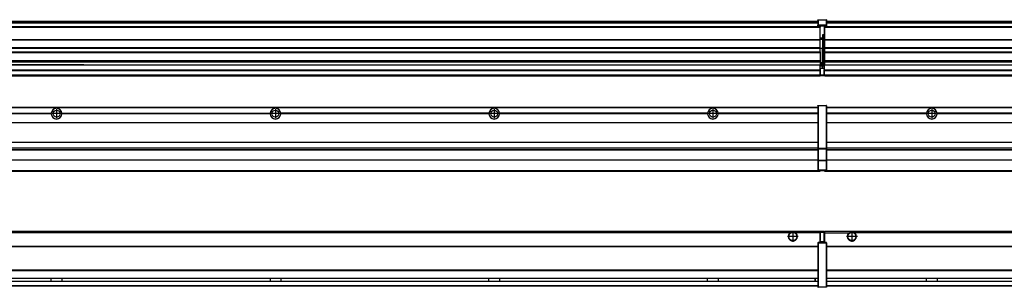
# Model space of a CAD drawing. Header units: inches. Extents: x -381 to 28422, y -418 to 176.
# Tile 22 of 49: x 4119 to 5020, y -154 to 90. Entities that reach past the tile are written whole.
import ezdxf

# ---------------------------------------------------------------- set-up
doc = ezdxf.new("R2010")
doc.units = ezdxf.units.IN
doc.linetypes.add('DOT_CENTER', pattern=[14, 12, -1, 0, -1])
doc.layers.add('1', color=7, linetype='Continuous')

# ---------------------------------------------------------------- blocks, each defined once
blk = doc.blocks.new('Modulos_intermedio__FL-14__3__18', base_point=(4855.18, -48.03))
at = {"color": 7, "linetype": 'Continuous'}
for p, q in [((4856.88, 10.47), (6249.18, 10.47)), ((4856.88, 10.22), (6249.18, 10.22)), ((4876.43, 10.47), (4876.48, 10.52)), ((4876.48, 10.52), (4883.88, 10.52)), ((4883.93, 10.47), (4883.88, 10.52)), ((4948.29, 4.77), (4856.88, 4.77)), ((4948.28, 4.47), (4856.88, 4.47)), ((4948.29, 4.17), (4856.88, 4.17)), ((4948.28, 4.47), (4948.29, 4.77)), ((4948.29, 4.17), (4948.28, 4.47)), ((4950.45, 6.05), (4950.45, 6.04)), ((4950.45, 2.91), (4950.45, 2.9)), ((5148.29, 4.77), (4958.07, 4.77)), ((4958.07, 4.77), (4958.08, 4.47)), ((4958.08, 4.47), (4958.07, 4.17)), ((5148.29, 4.17), (4958.07, 4.17)), ((5148.28, 4.47), (4958.08, 4.47)), ((4856.88, -3.53), (6249.18, -3.53)), ((4856.88, -3.78), (6249.18, -3.78)), ((6249.18, -4.03), (4856.88, -4.03)), ((4856.88, -21.53), (6249.18, -21.53)), ((4856.88, -21.78), (6249.18, -21.78)), ((4856.88, -26.73), (6249.18, -26.73)), ((4856.88, -26.82), (6249.18, -26.82)), ((4856.88, -28.37), (6249.18, -28.37)), ((4856.88, -28.53), (6249.18, -28.53)), ((4856.88, -28.65), (6249.18, -28.65)), ((6249.18, -38.02), (4856.88, -38.02)), ((6249.18, -38.11), (4856.88, -38.11)), ((4855.18, -47.53), (4855.18, -48.03)), ((4855.18, -48.03), (6251.18, -48.03)), ((4856.63, -47.53), (6249.43, -47.53))]:
    blk.add_line(p, q, dxfattribs=at)
blk.add_circle((4953.18, 4.47), 3.15, dxfattribs=at)
for start, end in [(3.5101, 176.4899), (183.51008, 356.48992)]:
    blk.add_arc((4953.18, 4.47), 4.9, start, end, dxfattribs=at)
at = {"layer": '1', "color": 2, "linetype": 'DOT_CENTER'}
for p, q in [((4957.33, 4.47), (4949.03, 4.47)), ((4953.18, 8.62), (4953.18, 0.32))]:
    blk.add_line(p, q, dxfattribs=at)
blk = doc.blocks.new('Modulos_intermedio__FL-14__2__35', base_point=(3455.18, -48.03))
at = {"color": 7, "linetype": 'Continuous'}
for p, q in [((3456.88, 10.47), (4849.18, 10.47)), ((3456.88, 10.22), (4849.18, 10.22)), ((4822.43, 10.47), (4822.48, 10.52)), ((4822.48, 10.52), (4829.88, 10.52)), ((4829.93, 10.47), (4829.88, 10.52)), ((4849.18, 11.72), (4849.19, 11.79)), ((4849.18, 11.72), (4849.18, 11.47)), ((4849.18, 11.47), (4849.43, 11.47)), ((4849.18, 11.47), (4849.18, -27.21)), ((4849.19, 11.79), (4849.2, 11.82)), ((4849.2, 11.82), (4849.22, 11.86)), ((4849.22, 11.86), (4849.25, 11.9)), ((4849.25, 11.9), (4849.29, 11.93)), ((4849.29, 11.93), (4849.34, 11.96)), ((4849.34, 11.96), (4849.36, 11.96)), ((4849.36, 11.96), (4849.43, 11.97)), ((4849.43, 11.97), (4856.63, 11.97)), ((4849.43, 11.97), (4849.43, 11.47)), ((4849.43, 11.47), (4849.43, -27.21)), ((4856.63, 11.47), (4849.43, 11.47)), ((4856.7, 11.96), (4856.63, 11.97)), ((4856.63, 11.97), (4856.63, 11.47)), ((4856.63, 11.47), (4856.63, -27.21)), ((4856.88, 11.47), (4856.63, 11.47)), ((4856.72, 11.96), (4856.7, 11.96)), ((4856.76, 11.93), (4856.72, 11.96)), ((4856.8, 11.9), (4856.76, 11.93)), ((4856.84, 11.86), (4856.8, 11.9)), ((4856.86, 11.82), (4856.84, 11.86)), ((4856.87, 11.79), (4856.86, 11.82)), ((4856.88, 11.72), (4856.87, 11.79)), ((4856.88, 11.72), (4856.88, 11.47)), ((4856.88, 11.47), (4856.88, -27.21)), ((3958.07, 4.77), (4148.29, 4.77)), ((4148.29, 4.17), (3958.07, 4.17)), ((4148.28, 4.47), (3958.08, 4.47)), ((4148.28, 4.47), (4148.29, 4.77)), ((4148.29, 4.17), (4148.28, 4.47)), ((4158.07, 4.77), (4348.29, 4.77)), ((4158.07, 4.77), (4158.08, 4.47)), ((4158.08, 4.47), (4158.07, 4.17)), ((4348.29, 4.17), (4158.07, 4.17)), ((4348.28, 4.47), (4158.08, 4.47)), ((4348.28, 4.47), (4348.29, 4.77)), ((4348.29, 4.17), (4348.28, 4.47)), ((4548.29, 4.77), (4358.07, 4.77)), ((4358.08, 4.47), (4358.07, 4.77)), ((4358.07, 4.17), (4358.08, 4.47)), ((4548.29, 4.17), (4358.07, 4.17)), ((4548.28, 4.47), (4358.08, 4.47)), ((4548.29, 4.77), (4548.28, 4.47)), ((4548.28, 4.47), (4548.29, 4.17)), ((4558.08, 4.47), (4558.07, 4.77)), ((4748.29, 4.77), (4558.07, 4.77)), ((4558.07, 4.17), (4558.08, 4.47)), ((4748.29, 4.17), (4558.07, 4.17)), ((4748.28, 4.47), (4558.08, 4.47)), ((4748.29, 4.77), (4748.28, 4.47)), ((4748.28, 4.47), (4748.29, 4.17)), ((4755.9, 6.05), (4755.91, 6.04)), ((4755.91, 2.91), (4755.9, 2.9)), ((4849.18, 4.77), (4758.07, 4.77)), ((4758.08, 4.47), (4758.07, 4.77)), ((4758.07, 4.17), (4758.08, 4.47)), ((4849.18, 4.17), (4758.07, 4.17)), ((4849.18, 4.47), (4758.08, 4.47)), ((3456.88, -3.53), (4849.18, -3.53)), ((3456.88, -3.78), (4849.18, -3.78)), ((4849.18, -4.03), (3456.88, -4.03)), ((3456.88, -21.53), (4849.18, -21.53)), ((3456.88, -21.78), (4849.18, -21.78)), ((3456.88, -26.73), (4849.18, -26.73)), ((3456.88, -26.82), (4849.18, -26.82)), ((3456.88, -28.37), (4849.18, -28.37)), ((3456.88, -28.53), (4849.18, -28.53)), ((3456.88, -28.65), (4849.18, -28.65)), ((4849.18, -27.21), (4849.18, -27.52)), ((4849.18, -27.21), (4849.43, -27.21)), ((4849.18, -27.52), (4849.19, -27.54)), ((4849.18, -27.52), (4849.18, -38.19)), ((4849.19, -27.54), (4849.22, -27.57)), ((4849.22, -27.57), (4849.25, -27.59)), ((4849.25, -27.59), (4849.29, -27.6)), ((4849.29, -27.6), (4849.34, -27.61)), ((4849.34, -27.61), (4849.36, -27.61)), ((4849.36, -27.61), (4849.43, -27.62)), ((4849.43, -27.21), (4856.63, -27.21)), ((4849.43, -27.21), (4849.43, -27.62)), ((4849.43, -27.62), (4856.63, -27.62)), ((4849.43, -27.62), (4849.43, -38.3)), ((4856.88, -27.21), (4856.63, -27.21)), ((4856.63, -27.21), (4856.63, -27.62)), ((4856.7, -27.61), (4856.63, -27.62)), ((4856.63, -27.62), (4856.63, -38.3)), ((4856.72, -27.61), (4856.7, -27.61)), ((4856.76, -27.6), (4856.72, -27.61)), ((4856.8, -27.59), (4856.76, -27.6)), ((4856.84, -27.57), (4856.8, -27.59)), ((4856.87, -27.54), (4856.84, -27.57)), ((4856.88, -27.52), (4856.87, -27.54)), ((4856.88, -27.21), (4856.88, -27.52)), ((4856.88, -27.52), (4856.88, -38.19)), ((4849.18, -38.02), (3456.88, -38.02)), ((4849.18, -38.11), (3456.88, -38.11)), ((4849.18, -38.19), (4849.19, -38.22)), ((4849.18, -38.19), (4849.18, -38.71)), ((4849.18, -38.71), (4849.43, -38.71)), ((4849.18, -38.71), (4849.18, -47.03)), ((4849.19, -38.22), (4849.22, -38.25)), ((4849.22, -38.25), (4849.25, -38.27)), ((4849.25, -38.27), (4849.29, -38.28)), ((4849.29, -38.28), (4849.34, -38.29)), ((4849.34, -38.29), (4849.36, -38.29)), ((4849.36, -38.29), (4849.43, -38.3)), ((4849.43, -38.3), (4849.43, -38.71)), ((4856.63, -38.3), (4849.43, -38.3)), ((4849.43, -38.71), (4849.43, -47.03)), ((4856.63, -38.71), (4849.43, -38.71)), ((4856.7, -38.29), (4856.63, -38.3)), ((4856.63, -38.3), (4856.63, -38.71)), ((4856.88, -38.71), (4856.63, -38.71)), ((4856.63, -38.71), (4856.63, -47.03)), ((4856.72, -38.29), (4856.7, -38.29)), ((4856.76, -38.28), (4856.72, -38.29)), ((4856.8, -38.27), (4856.76, -38.28)), ((4856.84, -38.25), (4856.8, -38.27)), ((4856.87, -38.22), (4856.84, -38.25)), ((4856.88, -38.19), (4856.87, -38.22)), ((4856.88, -38.19), (4856.88, -38.71)), ((4856.88, -38.71), (4856.88, -47.03)), ((3455.18, -48.03), (4851.18, -48.03)), ((3456.63, -47.53), (4849.43, -47.53)), ((4849.18, -47.03), (4849.43, -47.03)), ((4849.18, -47.03), (4849.18, -47.28)), ((4849.18, -47.28), (4849.19, -47.34)), ((4849.19, -47.34), (4849.2, -47.37)), ((4849.2, -47.37), (4849.22, -47.41)), ((4849.22, -47.41), (4849.25, -47.45)), ((4849.25, -47.45), (4849.29, -47.49)), ((4849.29, -47.49), (4849.34, -47.51)), ((4849.34, -47.51), (4849.36, -47.52)), ((4849.36, -47.52), (4849.43, -47.53)), ((4849.43, -47.03), (4856.63, -47.03)), ((4849.43, -47.03), (4849.43, -47.53)), ((4849.43, -47.53), (4856.63, -47.53)), ((4851.18, -47.53), (4851.18, -48.03)), ((4856.63, -47.03), (4856.63, -47.53)), ((4856.88, -47.03), (4856.63, -47.03)), ((4856.7, -47.52), (4856.63, -47.53)), ((4856.72, -47.51), (4856.7, -47.52)), ((4856.76, -47.49), (4856.72, -47.51)), ((4856.8, -47.45), (4856.76, -47.49)), ((4856.84, -47.41), (4856.8, -47.45)), ((4856.86, -47.37), (4856.84, -47.41)), ((4856.87, -47.34), (4856.86, -47.37)), ((4856.88, -47.28), (4856.87, -47.34)), ((4856.88, -47.03), (4856.88, -47.28))]:
    blk.add_line(p, q, dxfattribs=at)
for centre in [(4153.18, 4.47), (4353.18, 4.47), (4553.18, 4.47), (4753.18, 4.47)]:
    blk.add_circle(centre, 3.15, dxfattribs=at)
for centre, start, end in [((4153.18, 4.47), 3.5101, 176.4899), ((4353.18, 4.47), 3.5101, 176.4899), ((4553.18, 4.47), 3.5101, 176.4899), ((4753.18, 4.47), 3.5101, 176.4899), ((4153.18, 4.47), 183.51008, 356.48992), ((4353.18, 4.47), 183.51008, 356.48992), ((4553.18, 4.47), 183.51008, 356.48992), ((4753.18, 4.47), 183.51008, 356.48992)]:
    blk.add_arc(centre, 4.9, start, end, dxfattribs=at)
at = {"layer": '1', "color": 2, "linetype": 'DOT_CENTER'}
for p, q in [((4157.33, 4.47), (4149.03, 4.47)), ((4153.18, 8.62), (4153.18, 0.32)), ((4357.33, 4.47), (4349.03, 4.47)), ((4353.18, 8.62), (4353.18, 0.32)), ((4557.33, 4.47), (4549.03, 4.47)), ((4553.18, 8.62), (4553.18, 0.32)), ((4757.33, 4.47), (4749.03, 4.47)), ((4753.18, 8.62), (4753.18, 0.32))]:
    blk.add_line(p, q, dxfattribs=at)
blk = doc.blocks.new('F-274__37', base_point=(621.12, -75.97))
for name, p in [('Modulos_intermedio__FL-14__2__35', (3455.18, -48.03)), ('Modulos_intermedio__FL-14__3__18', (4855.18, -48.03))]:
    blk.add_blockref(name, p)
blk = doc.blocks.new('Alzado2', base_point=(2889, -32))
blk.add_blockref('F-274__37', (621.12, -75.97))
blk = doc.blocks.new('Modulos_intermedio__FL-14__3__46', base_point=(4855.18, 38.97))
at = {"color": 7, "linetype": 'Continuous'}
for p, q in [((4855.18, 84.47), (4855.18, 83.99)), ((4855.18, 83.99), (4855.18, 83.97)), ((6251.18, 83.99), (4855.18, 83.99)), ((4855.18, 83.97), (4855.18, 83.47)), ((4855.18, 83.97), (6251.18, 83.97)), ((4855.18, 83.47), (4855.18, 72.41)), ((4855.18, 83.47), (6251.18, 83.47)), ((4856.88, 88.97), (6249.18, 88.97)), ((4856.88, 88.96), (6249.18, 88.96)), ((4856.88, 88.35), (6249.18, 88.35)), ((4856.88, 88.03), (6249.18, 88.03)), ((4856.88, 87.7), (6249.18, 87.7)), ((4855.18, 72.41), (4855.18, 72.16)), ((4855.18, 72.41), (6251.18, 72.41)), ((4855.18, 72.16), (6251.18, 72.16)), ((4855.18, 72.16), (4855.18, 64.79)), ((6251.18, 64.79), (4855.18, 64.79)), ((4855.18, 64.79), (4855.18, 64.54)), ((4855.18, 64.54), (4855.18, 60.91)), ((4855.18, 64.54), (6251.18, 64.54)), ((4855.18, 60.91), (4855.18, 60.41)), ((4855.18, 60.91), (6251.18, 60.91)), ((4855.18, 60.41), (6251.18, 60.41)), ((4855.18, 60.41), (4855.18, 59.42)), ((4855.18, 59.42), (4855.18, 53.15)), ((4855.18, 53.15), (4855.18, 51.48)), ((4855.18, 53.15), (6251.18, 53.15)), ((6251.18, 51.48), (4855.18, 51.48)), ((4855.18, 51.48), (4855.18, 51.37)), ((4855.18, 51.37), (4855.18, 49.19)), ((4855.18, 49.19), (4855.18, 49.16)), ((4855.18, 49.19), (5169.43, 49.19)), ((4855.18, 44.48), (4855.18, 49.16)), ((4855.18, 49.16), (5169.43, 49.16)), ((4855.18, 44.48), (4855.18, 44.04)), ((4855.18, 44.48), (6251.13, 44.48)), ((4855.18, 39.97), (4855.18, 44.04)), ((4855.18, 44.04), (6251.13, 44.04)), ((4855.18, 39.97), (4855.18, 39.47)), ((4855.18, 39.97), (6251.13, 39.97)), ((4855.18, 39.47), (4855.18, 39.22)), ((4855.18, 39.47), (6251.13, 39.47)), ((4855.18, 39.22), (4855.18, 38.97)), ((4855.18, 39.22), (6251.13, 39.22)), ((4855.18, 38.97), (6251.13, 38.97))]:
    blk.add_line(p, q, dxfattribs=at)
blk = doc.blocks.new('Modulos_intermedio__FL-14__2__63', base_point=(3455.18, 38.97))
at = {"color": 7, "linetype": 'Continuous'}
for p, q in [((4849.18, 90.22), (4849.19, 90.29)), ((4849.18, 90.22), (4849.2, 90.24)), ((4849.18, 90.16), (4849.18, 90.22)), ((4849.18, 90.22), (4849.18, 90.16)), ((4849.18, 90.16), (4849.18, 85.33)), ((4849.19, 90.29), (4849.2, 90.32)), ((4849.2, 90.32), (4849.22, 90.36)), ((4849.2, 90.24), (4849.22, 90.28)), ((4849.22, 90.36), (4849.25, 90.4)), ((4849.22, 90.28), (4849.25, 90.32)), ((4849.25, 90.4), (4849.29, 90.43)), ((4849.25, 90.32), (4849.29, 90.35)), ((4849.29, 90.43), (4849.34, 90.46)), ((4849.29, 90.35), (4849.34, 90.37)), ((4849.34, 90.46), (4849.36, 90.46)), ((4849.34, 90.37), (4849.36, 90.38)), ((4849.36, 90.46), (4849.43, 90.47)), ((4849.36, 90.38), (4849.43, 90.39)), ((4849.43, 90.47), (4856.63, 90.47)), ((4849.43, 90.47), (4849.43, 90.39)), ((4849.43, 90.39), (4856.63, 90.39)), ((4849.43, 90.39), (4849.43, 85.56)), ((4856.7, 90.46), (4856.63, 90.47)), ((4856.63, 90.47), (4856.63, 90.39)), ((4856.7, 90.38), (4856.63, 90.39)), ((4856.63, 90.39), (4856.63, 85.56)), ((4856.72, 90.46), (4856.7, 90.46)), ((4856.72, 90.37), (4856.7, 90.38)), ((4856.76, 90.43), (4856.72, 90.46)), ((4856.76, 90.35), (4856.72, 90.37)), ((4856.8, 90.4), (4856.76, 90.43)), ((4856.8, 90.32), (4856.76, 90.35)), ((4856.84, 90.36), (4856.8, 90.4)), ((4856.84, 90.28), (4856.8, 90.32)), ((4856.86, 90.32), (4856.84, 90.36)), ((4856.86, 90.24), (4856.84, 90.28)), ((4856.87, 90.29), (4856.86, 90.32)), ((4856.88, 90.22), (4856.86, 90.24)), ((4856.88, 90.22), (4856.87, 90.29)), ((4856.88, 90.16), (4856.88, 90.22)), ((4856.88, 90.22), (4856.88, 90.16)), ((4856.88, 90.16), (4856.88, 85.33)), ((4851.18, 83.99), (3455.18, 83.99)), ((3455.18, 83.97), (4851.18, 83.97)), ((3455.18, 83.47), (4851.18, 83.47)), ((3456.88, 88.97), (4849.18, 88.97)), ((3456.88, 88.96), (4849.18, 88.96)), ((3456.88, 88.35), (4849.18, 88.35)), ((3456.88, 88.03), (4849.18, 88.03)), ((3456.88, 87.7), (4849.18, 87.7)), ((4849.18, 85.33), (4849.19, 85.4)), ((4849.18, 85.33), (4849.18, 85.22)), ((4849.18, 85.22), (4849.19, 85.29)), ((4849.18, 85.22), (4849.18, 84.97)), ((4849.18, 84.97), (4849.18, 84.72)), ((4849.18, 84.97), (4849.43, 84.97)), ((4849.19, 84.66), (4849.18, 84.72)), ((4849.19, 85.4), (4849.2, 85.42)), ((4849.19, 85.29), (4849.2, 85.32)), ((4849.2, 84.63), (4849.19, 84.66)), ((4849.2, 85.42), (4849.22, 85.46)), ((4849.2, 85.32), (4849.22, 85.36)), ((4849.22, 84.59), (4849.2, 84.63)), ((4849.22, 85.46), (4849.25, 85.5)), ((4849.22, 85.36), (4849.25, 85.4)), ((4849.22, 85.36), (4849.25, 85.4)), ((4849.25, 84.55), (4849.22, 84.59)), ((4849.25, 85.5), (4849.29, 85.53)), ((4849.25, 85.4), (4849.29, 85.43)), ((4849.29, 84.51), (4849.25, 84.55)), ((4849.29, 85.53), (4849.34, 85.55)), ((4849.29, 85.43), (4849.34, 85.46)), ((4849.29, 85.43), (4849.34, 85.46)), ((4849.34, 84.49), (4849.29, 84.51)), ((4849.34, 85.55), (4849.36, 85.55)), ((4849.34, 85.46), (4849.36, 85.46)), ((4849.36, 84.48), (4849.34, 84.49)), ((4849.36, 85.55), (4849.43, 85.56)), ((4849.36, 85.46), (4849.43, 85.47)), ((4849.43, 84.47), (4849.36, 84.48)), ((4849.43, 85.56), (4849.43, 85.47)), ((4856.63, 85.56), (4849.43, 85.56)), ((4849.43, 85.47), (4856.63, 85.47)), ((4849.43, 85.47), (4849.43, 84.97)), ((4849.43, 84.97), (4851.18, 84.97)), ((4849.43, 84.97), (4849.43, 84.47)), ((4849.43, 84.47), (4851.18, 84.47)), ((4851.18, 84.97), (4851.18, 83.97)), ((4851.18, 84.97), (4854.88, 84.97)), ((4851.18, 83.97), (4851.18, 83.47)), ((4851.18, 72.41), (4851.18, 83.47)), ((4854.88, 84.97), (4856.63, 84.97)), ((4854.88, 84.97), (4854.88, 77.44)), ((4854.88, 84.47), (4856.63, 84.47)), ((4856.63, 85.56), (4856.63, 85.47)), ((4856.7, 85.55), (4856.63, 85.56)), ((4856.63, 85.47), (4856.63, 84.97)), ((4856.7, 85.46), (4856.63, 85.47)), ((4856.63, 84.97), (4856.63, 84.47)), ((4856.88, 84.97), (4856.63, 84.97)), ((4856.63, 84.47), (4856.7, 84.48)), ((4856.72, 85.55), (4856.7, 85.55)), ((4856.72, 85.46), (4856.7, 85.46)), ((4856.7, 84.48), (4856.72, 84.49)), ((4856.76, 85.53), (4856.72, 85.55)), ((4856.72, 85.46), (4856.76, 85.43)), ((4856.76, 85.43), (4856.72, 85.46)), ((4856.72, 84.49), (4856.76, 84.51)), ((4856.8, 85.5), (4856.76, 85.53)), ((4856.8, 85.4), (4856.76, 85.43)), ((4856.76, 84.51), (4856.8, 84.55)), ((4856.84, 85.46), (4856.8, 85.5)), ((4856.8, 85.4), (4856.84, 85.36)), ((4856.84, 85.36), (4856.8, 85.4)), ((4856.8, 84.55), (4856.84, 84.59)), ((4856.86, 85.42), (4856.84, 85.46)), ((4856.86, 85.32), (4856.84, 85.36)), ((4856.84, 84.59), (4856.86, 84.63)), ((4856.87, 85.4), (4856.86, 85.42)), ((4856.87, 85.29), (4856.86, 85.32)), ((4856.86, 84.63), (4856.87, 84.66)), ((4856.88, 85.33), (4856.87, 85.4)), ((4856.88, 85.22), (4856.87, 85.29)), ((4856.87, 84.66), (4856.88, 84.72)), ((4856.88, 85.33), (4856.88, 85.22)), ((4856.88, 85.22), (4856.88, 84.97)), ((4856.88, 84.97), (4856.88, 84.72)), ((3455.18, 72.41), (4851.18, 72.41)), ((3455.18, 72.16), (4851.18, 72.16)), ((4853.43, 73.5), (4851.18, 73.5)), ((4853.43, 73), (4851.18, 73)), ((4851.18, 72.5), (4853.43, 72.5)), ((4851.18, 72.41), (4851.18, 72.16)), ((4851.18, 64.79), (4851.18, 72.16)), ((4853.43, 76.45), (4853.43, 73.5)), ((4854.88, 76.45), (4853.43, 76.45)), ((4853.43, 73.5), (4853.68, 73.5)), ((4853.43, 73), (4853.43, 73.5)), ((4853.43, 73), (4853.43, 72.5)), ((4853.68, 72.5), (4853.43, 72.5)), ((4853.43, 72.5), (4853.43, 63.97)), ((4853.68, 73.19), (4853.67, 73.21)), ((4853.68, 76.45), (4853.68, 73.5)), ((4853.68, 76.3), (4854.88, 76.3)), ((4853.68, 73.25), (4853.68, 73.5)), ((4853.68, 73.19), (4853.68, 72.5)), ((4853.68, 63.97), (4853.68, 72.5)), ((4854.88, 79.65), (4855.18, 79.58)), ((4854.88, 78.12), (4855.18, 78.12)), ((4854.88, 77.6), (4855.18, 77.6)), ((4854.88, 77.44), (4855.18, 77.36)), ((4854.88, 76.45), (4855.18, 76.53)), ((4854.88, 76.3), (4854.88, 76.45)), ((4855.18, 76.3), (4854.88, 76.3)), ((4854.88, 63.97), (4854.88, 76.3)), ((4851.18, 64.79), (3455.18, 64.79)), ((3455.18, 64.54), (4851.18, 64.54)), ((4851.18, 64.79), (4851.18, 64.54)), ((4851.18, 60.91), (4851.18, 64.54)), ((4853.43, 63.97), (4851.18, 63.97)), ((4853.43, 50.98), (4853.43, 63.97)), ((4853.43, 63.97), (4853.68, 63.97)), ((4853.68, 50.98), (4853.68, 63.97)), ((4853.68, 63.97), (4854.88, 63.97)), ((4854.88, 49.58), (4854.88, 63.97)), ((4855.18, 63.97), (4854.88, 63.97)), ((3455.18, 60.91), (4851.18, 60.91)), ((3455.18, 60.41), (4851.18, 60.41)), ((4851.18, 60.91), (4851.18, 60.41)), ((4851.18, 60.41), (4851.18, 59.42)), ((4851.18, 59.42), (4851.18, 53.15)), ((3455.18, 53.15), (4851.18, 53.15)), ((4851.18, 51.48), (3455.18, 51.48)), ((4169.43, 49.19), (3978.18, 49.19)), ((3978.18, 49.16), (4169.43, 49.16)), ((4169.43, 49.19), (4169.43, 49.18)), ((4178.18, 49.19), (4169.43, 49.19)), ((4169.43, 49.18), (4169.43, 49.16)), ((4169.43, 49.18), (4178.18, 49.18)), ((4169.43, 49.16), (4178.18, 49.16)), ((4178.18, 49.19), (4178.18, 49.18)), ((4178.18, 49.19), (4851.18, 49.19)), ((4178.18, 49.18), (4178.18, 49.16)), ((4178.18, 49.16), (4851.18, 49.16)), ((4851.13, 44.48), (4851.13, 47.58)), ((4851.13, 47.58), (4851.18, 47.58)), ((4851.13, 45.47), (4851.18, 45.48)), ((4851.18, 53.15), (4851.18, 51.48)), ((4851.18, 51.48), (4851.18, 51.37)), ((4851.18, 51.37), (4851.18, 49.19)), ((4853.43, 50.98), (4851.18, 50.98)), ((4853.43, 49.98), (4851.18, 49.98)), ((4851.18, 49.19), (4851.18, 49.16)), ((4851.18, 47.58), (4851.18, 49.16)), ((4853.43, 48.98), (4851.18, 48.98)), ((4853.43, 47.91), (4851.18, 47.91)), ((4851.18, 46), (4851.18, 47.58)), ((4851.18, 46), (4853.43, 46)), ((4851.18, 46), (4851.18, 39.97)), ((4853.43, 49.98), (4853.43, 50.98)), ((4853.43, 50.98), (4853.68, 50.98)), ((4853.43, 49.98), (4853.43, 48.98)), ((4853.43, 47.91), (4853.43, 48.98)), ((4853.68, 48.98), (4853.43, 48.98)), ((4853.43, 46), (4853.43, 47.91)), ((4853.43, 47.91), (4853.52, 47.89)), ((4853.43, 46), (4854.88, 46)), ((4853.52, 47.89), (4853.6, 47.83)), ((4853.6, 47.83), (4853.66, 47.75)), ((4853.66, 47.75), (4853.68, 47.66)), ((4853.68, 49.73), (4853.68, 50.98)), ((4853.68, 49.73), (4853.68, 48.98)), ((4853.68, 49.58), (4854.88, 49.58)), ((4853.68, 47.66), (4853.68, 48.98)), ((4853.68, 48.93), (4854.88, 48.93)), ((4853.68, 46), (4853.68, 47.66)), ((4855.18, 45.08), (4854.63, 44.93)), ((4854.88, 48.93), (4854.88, 49.58)), ((4855.18, 49.58), (4854.88, 49.58)), ((4854.88, 48.93), (4854.88, 47.33)), ((4854.88, 48.93), (4855.18, 48.85)), ((4854.88, 47.33), (4854.88, 46)), ((4855.18, 45.92), (4854.88, 46)), ((4854.88, 45), (4855.18, 45.08)), ((3455.18, 44.48), (4851.13, 44.48)), ((3455.18, 44.04), (4851.13, 44.04)), ((3455.18, 39.97), (4851.13, 39.97)), ((3455.18, 39.47), (4851.13, 39.47)), ((3455.18, 39.22), (4851.13, 39.22)), ((3455.18, 38.97), (4851.13, 38.97)), ((4851.13, 44.48), (4851.18, 44.48)), ((4851.13, 44.48), (4851.13, 44.04)), ((4851.13, 39.97), (4851.13, 44.04)), ((4851.18, 40.48), (4851.13, 40.48)), ((4851.13, 39.97), (4851.13, 39.47)), ((4851.13, 39.22), (4851.13, 39.47)), ((4851.13, 39.22), (4851.13, 38.97)), ((4851.18, 39.97), (4854.63, 39.97)), ((4851.18, 39.97), (4851.18, 39.47)), ((4851.18, 39.47), (4854.63, 39.47)), ((4854.63, 44.93), (4854.63, 39.97)), ((4854.63, 39.97), (4854.63, 39.47)), ((4854.88, 39.97), (4854.63, 39.97)), ((4854.88, 45), (4854.88, 39.97)), ((4854.88, 44.81), (4855.18, 44.87)), ((4854.88, 41.31), (4855.18, 41.37)), ((4854.88, 40.83), (4855.18, 40.91)), ((4854.88, 39.97), (4854.88, 39.72))]:
    blk.add_line(p, q, dxfattribs=at)
for centre, start, end in [((4853.43, 73.25), 270, 0), ((4853.43, 49.73), 0, 90), ((4854.63, 39.72), 270, 0)]:
    blk.add_arc(centre, 0.25, start, end, dxfattribs=at)
blk = doc.blocks.new('F-274__65', base_point=(621.12, 38.97))
for name, p in [('Modulos_intermedio__FL-14__2__63', (3455.18, 38.97)), ('Modulos_intermedio__FL-14__3__46', (4855.18, 38.97))]:
    blk.add_blockref(name, p)
blk = doc.blocks.new('Inferior2', base_point=(2889, 64.72))
blk.add_blockref('F-274__65', (621.12, 38.97))
blk = doc.blocks.new('Modulos_intermedio__FL-14__3__73', base_point=(4855.18, -154.47))
at = {"color": 7, "linetype": 'Continuous'}
for p, q in [((4855.18, -102.97), (4855.18, -104.47)), ((4855.18, -102.97), (6251.13, -102.97)), ((4855.18, -104.47), (4877.77, -104.47)), ((4855.18, -104.47), (4855.18, -113.47)), ((4877.77, -104.47), (4878.72, -103.98)), ((4878.72, -103.98), (4880.18, -103.72)), ((4880.18, -103.72), (4881.63, -103.98)), ((4881.63, -103.98), (4882.59, -104.47)), ((6223.77, -104.47), (4882.59, -104.47)), ((4856.88, -116.72), (6249.18, -116.72)), ((4856.88, -116.97), (6249.18, -116.97)), ((6249.18, -117.22), (4856.88, -117.22)), ((6249.18, -138.72), (4856.88, -138.72)), ((6249.18, -138.97), (4856.88, -138.97)), ((4856.88, -139.22), (6249.18, -139.22)), ((4856.88, -145.97), (6249.18, -145.97)), ((4856.88, -146.22), (6249.18, -146.22)), ((4856.88, -148.72), (6249.18, -148.72)), ((4856.88, -148.97), (6249.18, -148.97)), ((4856.88, -152.72), (6249.18, -152.72)), ((4856.88, -152.97), (6249.18, -152.97)), ((4948.28, -146.3), (4948.28, -146.22)), ((4948.28, -146.35), (4948.28, -146.3)), ((4948.29, -147.23), (4948.28, -146.35)), ((4948.28, -148.6), (4948.29, -147.56)), ((4948.28, -148.72), (4948.28, -148.6)), ((4948.29, -147.56), (4948.29, -147.23)), ((4958.08, -146.52), (4958.07, -147.23)), ((4958.07, -147.23), (4958.07, -147.72)), ((4958.07, -147.72), (4958.08, -148.43)), ((4958.08, -146.22), (4958.08, -146.3)), ((4958.08, -146.3), (4958.08, -146.52)), ((4958.08, -148.43), (4958.08, -148.65)), ((4958.08, -148.65), (4958.08, -148.72))]:
    blk.add_line(p, q, dxfattribs=at)
for radius in [4, 3.7]:
    blk.add_circle((4880.18, -107.97), radius, dxfattribs=at)
blk.add_arc((4880.18, -107.97), 4.25, 124.56032, 55.43968, dxfattribs=at)
at = {"layer": '1', "color": 2, "linetype": 'DOT_CENTER'}
for p, q in [((4885.18, -107.97), (4875.18, -107.97)), ((4880.18, -102.97), (4880.18, -112.97))]:
    blk.add_line(p, q, dxfattribs=at)
blk = doc.blocks.new('Modulos_intermedio__FL-14__2__88', base_point=(3455.18, -154.47))
at = {"color": 7, "linetype": 'Continuous'}
for p, q in [((3455.18, -102.97), (4851.13, -102.97)), ((4823.77, -104.47), (3482.59, -104.47)), ((4824.72, -103.98), (4823.77, -104.47)), ((4826.18, -103.72), (4824.72, -103.98)), ((4827.63, -103.98), (4826.18, -103.72)), ((4828.59, -104.47), (4827.63, -103.98)), ((4851.13, -104.47), (4828.59, -104.47)), ((4851.13, -104.47), (4851.13, -102.97)), ((4851.13, -111.58), (4851.13, -104.47)), ((4851.18, -104.48), (4851.13, -104.48)), ((4851.18, -105.48), (4851.13, -105.48)), ((4854.63, -103.47), (4851.18, -103.47)), ((4851.18, -103.47), (4851.18, -103.97)), ((4851.18, -103.97), (4851.18, -111.58)), ((4851.18, -103.97), (4854.63, -103.97)), ((4854.63, -103.47), (4854.63, -103.97)), ((4854.88, -103.97), (4854.63, -103.97)), ((4854.63, -103.97), (4854.63, -112.97)), ((4854.88, -103.72), (4854.88, -103.97)), ((4854.88, -103.97), (4854.88, -112.97)), ((4854.88, -104.83), (4855.18, -104.91)), ((4854.88, -106.47), (4855.18, -106.47)), ((4854.88, -107.48), (4855.18, -107.48)), ((3456.88, -116.72), (4849.18, -116.72)), ((3456.88, -116.97), (4849.18, -116.97)), ((4849.18, -113.72), (4849.19, -113.66)), ((4849.18, -113.72), (4849.18, -113.97)), ((4849.18, -113.97), (4849.18, -153.97)), ((4849.18, -113.97), (4849.43, -113.97)), ((4849.19, -113.66), (4849.2, -113.63)), ((4849.2, -113.63), (4849.22, -113.59)), ((4849.22, -113.59), (4849.25, -113.55)), ((4849.25, -113.55), (4849.29, -113.51)), ((4849.29, -113.51), (4849.34, -113.49)), ((4849.34, -113.49), (4849.36, -113.48)), ((4849.36, -113.48), (4849.43, -113.47)), ((4851.18, -113.47), (4849.43, -113.47)), ((4849.43, -113.47), (4849.43, -113.97)), ((4856.63, -113.97), (4849.43, -113.97)), ((4849.43, -113.97), (4849.43, -153.97)), ((4851.13, -109.47), (4851.18, -109.48)), ((4851.18, -111.58), (4851.13, -111.58)), ((4851.18, -113.47), (4851.18, -111.58)), ((4854.63, -112.97), (4851.18, -112.97)), ((4854.88, -113.47), (4851.18, -113.47)), ((4854.63, -112.97), (4854.63, -113.47)), ((4854.88, -112.97), (4854.63, -112.97)), ((4854.88, -111.93), (4855.18, -112.01)), ((4854.88, -112.97), (4854.88, -113.26)), ((4854.88, -113.26), (4854.88, -113.47)), ((4856.63, -113.47), (4854.88, -113.47)), ((4856.7, -113.48), (4856.63, -113.47)), ((4856.63, -113.47), (4856.63, -113.97)), ((4856.88, -113.97), (4856.63, -113.97)), ((4856.63, -113.97), (4856.63, -153.97)), ((4856.72, -113.49), (4856.7, -113.48)), ((4856.76, -113.51), (4856.72, -113.49)), ((4856.8, -113.55), (4856.76, -113.51)), ((4856.84, -113.59), (4856.8, -113.55)), ((4856.86, -113.63), (4856.84, -113.59)), ((4856.87, -113.66), (4856.86, -113.63)), ((4856.88, -113.72), (4856.87, -113.66)), ((4856.88, -113.72), (4856.88, -113.97)), ((4856.88, -113.97), (4856.88, -153.97)), ((4849.18, -117.22), (3456.88, -117.22)), ((4849.18, -138.72), (3456.88, -138.72)), ((4849.18, -138.97), (3456.88, -138.97)), ((3456.88, -139.22), (4849.18, -139.22)), ((3456.88, -145.97), (4849.18, -145.97)), ((3456.88, -146.22), (4849.18, -146.22)), ((3456.88, -148.72), (4849.18, -148.72)), ((3456.88, -148.97), (4849.18, -148.97)), ((3456.88, -152.72), (4849.18, -152.72)), ((3456.88, -152.97), (4849.18, -152.97)), ((4148.28, -146.3), (4148.28, -146.22)), ((4148.28, -146.52), (4148.28, -146.3)), ((4148.29, -147.23), (4148.28, -146.52)), ((4148.28, -148.43), (4148.29, -147.72)), ((4148.28, -148.65), (4148.28, -148.43)), ((4148.28, -148.72), (4148.28, -148.65)), ((4148.29, -147.72), (4148.29, -147.23)), ((4158.08, -146.3), (4158.07, -146.98)), ((4158.07, -146.98), (4158.07, -147.23)), ((4158.07, -147.23), (4158.07, -147.72)), ((4158.07, -147.72), (4158.08, -148.43)), ((4158.08, -146.22), (4158.08, -146.3)), ((4158.08, -148.43), (4158.08, -148.65)), ((4158.08, -148.65), (4158.08, -148.72)), ((4348.28, -146.22), (4348.28, -146.3)), ((4348.28, -146.3), (4348.28, -146.52)), ((4348.28, -146.52), (4348.29, -147.23)), ((4348.29, -147.72), (4348.28, -148.43)), ((4348.28, -148.43), (4348.28, -148.65)), ((4348.28, -148.65), (4348.28, -148.72)), ((4348.29, -147.23), (4348.29, -147.72)), ((4358.08, -146.3), (4358.07, -146.98)), ((4358.07, -146.98), (4358.07, -147.23)), ((4358.07, -147.23), (4358.07, -147.72)), ((4358.07, -147.72), (4358.08, -148.43)), ((4358.08, -146.22), (4358.08, -146.3)), ((4358.08, -148.43), (4358.08, -148.65)), ((4358.08, -148.65), (4358.08, -148.72)), ((4548.28, -146.3), (4548.28, -146.22)), ((4548.28, -146.52), (4548.28, -146.3)), ((4548.29, -147.23), (4548.28, -146.52)), ((4548.28, -148.43), (4548.29, -147.72)), ((4548.28, -148.65), (4548.28, -148.43)), ((4548.28, -148.72), (4548.28, -148.65)), ((4548.29, -147.72), (4548.29, -147.23)), ((4558.08, -146.3), (4558.07, -146.98)), ((4558.07, -146.98), (4558.07, -147.23)), ((4558.07, -147.23), (4558.07, -147.72)), ((4558.07, -147.72), (4558.08, -148.43)), ((4558.08, -146.22), (4558.08, -146.3)), ((4558.08, -148.43), (4558.08, -148.65)), ((4558.08, -148.65), (4558.08, -148.72)), ((4748.28, -146.3), (4748.28, -146.22)), ((4748.28, -146.52), (4748.28, -146.3)), ((4748.29, -147.23), (4748.28, -146.52)), ((4748.28, -148.43), (4748.29, -147.72)), ((4748.28, -148.65), (4748.28, -148.43)), ((4748.28, -148.72), (4748.28, -148.65)), ((4748.29, -147.72), (4748.29, -147.23)), ((4758.07, -147.23), (4758.06, -147.56)), ((4758.06, -147.56), (4758.07, -148.2)), ((4758.08, -146.3), (4758.07, -146.9)), ((4758.07, -146.9), (4758.07, -147.23)), ((4758.07, -148.2), (4758.08, -148.6)), ((4758.08, -146.22), (4758.08, -146.3)), ((4758.08, -148.6), (4758.08, -148.72)), ((4846.18, -146.65), (4846.24, -146.4)), ((4846.18, -146.65), (4846.18, -147.16)), ((4846.18, -147.16), (4846.18, -148.23)), ((4846.18, -148.23), (4846.24, -148.55)), ((4846.24, -146.4), (4846.46, -146.22)), ((4846.24, -148.55), (4846.46, -148.72)), ((4846.6, -146.22), (4846.6, -146.26)), ((4846.6, -146.26), (4846.6, -146.97)), ((4846.6, -146.97), (4846.6, -148.69)), ((4846.6, -148.69), (4846.6, -148.72)), ((4849.18, -153.97), (4849.43, -153.97)), ((4849.18, -153.97), (4849.18, -154.22)), ((4849.18, -154.22), (4849.19, -154.29)), ((4849.19, -154.29), (4849.2, -154.32)), ((4849.2, -154.32), (4849.22, -154.36)), ((4849.22, -154.36), (4849.25, -154.4)), ((4849.25, -154.4), (4849.29, -154.43)), ((4849.29, -154.43), (4849.34, -154.46)), ((4849.34, -154.46), (4849.36, -154.46)), ((4849.36, -154.46), (4849.43, -154.47)), ((4849.43, -153.97), (4856.63, -153.97)), ((4849.43, -153.97), (4849.43, -154.47)), ((4856.63, -154.47), (4849.43, -154.47)), ((4856.88, -153.97), (4856.63, -153.97)), ((4856.63, -153.97), (4856.63, -154.47)), ((4856.7, -154.46), (4856.63, -154.47)), ((4856.72, -154.46), (4856.7, -154.46)), ((4856.76, -154.43), (4856.72, -154.46)), ((4856.8, -154.4), (4856.76, -154.43)), ((4856.84, -154.36), (4856.8, -154.4)), ((4856.86, -154.32), (4856.84, -154.36)), ((4856.87, -154.29), (4856.86, -154.32)), ((4856.88, -154.22), (4856.87, -154.29)), ((4856.88, -153.97), (4856.88, -154.22))]:
    blk.add_line(p, q, dxfattribs=at)
for radius in [4, 3.7]:
    blk.add_circle((4826.18, -107.97), radius, dxfattribs=at)
for centre, radius, start, end in [((4826.18, -107.97), 4.25, 124.56032, 55.43968), ((4854.63, -103.72), 0.25, 0, 90)]:
    blk.add_arc(centre, radius, start, end, dxfattribs=at)
at = {"layer": '1', "color": 2, "linetype": 'DOT_CENTER'}
for p, q in [((4831.18, -107.97), (4821.18, -107.97)), ((4826.18, -102.97), (4826.18, -112.97))]:
    blk.add_line(p, q, dxfattribs=at)
blk = doc.blocks.new('F-274__90', base_point=(621.12, -154.47))
for name, p in [('Modulos_intermedio__FL-14__2__88', (3455.18, -154.47)), ('Modulos_intermedio__FL-14__3__73', (4855.18, -154.47))]:
    blk.add_blockref(name, p)
blk = doc.blocks.new('Superior1', base_point=(2889, -128.72))
blk.add_blockref('F-274__90', (621.12, -154.47))

msp = doc.modelspace()

# ---------------------------------------------------------------- block references
for name, p in [('Inferior2', (2889, 64.72)), ('Alzado2', (2889, -32)), ('Superior1', (2889, -128.72))]:
    msp.add_blockref(name, p)

doc.saveas('drawing.dxf')
